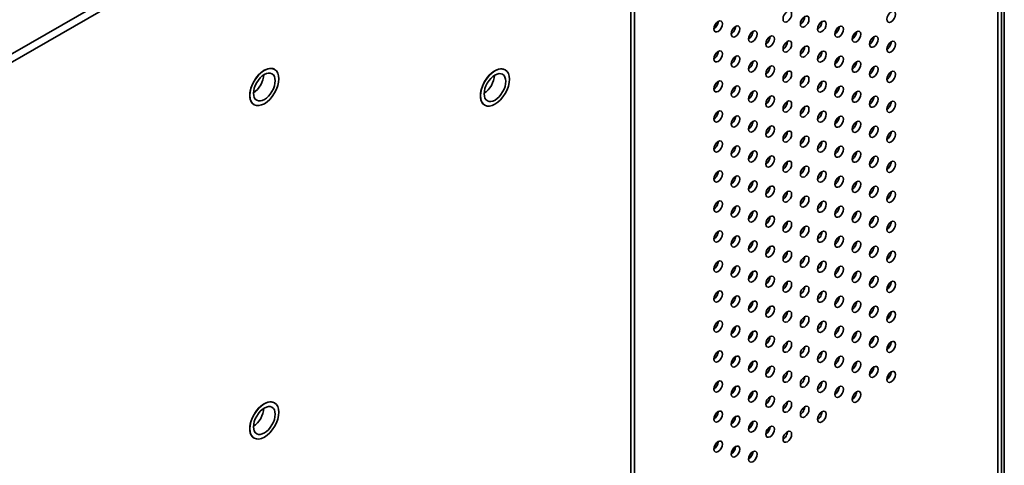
# Model space of a CAD drawing. Header units: millimetres. Extents: x 0 to 5110, y 0 to 2376.
# Tile 8 of 95: x 656 to 897, y 531 to 640. Entities that reach past the tile are written whole.
import ezdxf

# ---------------------------------------------------------------- set-up
doc = ezdxf.new("R2010")
doc.units = ezdxf.units.MM
doc.header["$LTSCALE"] = 8
doc.layers.add('Sichtbare Kanten(ISO)', color=7, linetype='Continuous', lineweight=35)
doc.layers.add('Sichtbare tangentiale Kanten(ISO)', color=7, linetype='Continuous', lineweight=35)

msp = doc.modelspace()

# ---------------------------------------------------------------- linework, layer by layer
at = {"layer": 'Sichtbare Kanten(ISO)'}
for p, q in [((897.34, 937.9), (897.34, 514)), ((896.63, 514), (896.63, 934.44)), ((806.65, 468.27), (806.65, 719.16)), ((718.36, 628), (718.32, 628.02)), ((774.93, 627.88), (774.89, 627.9)), ((715.78, 627.75), (715.82, 627.77)), ((772.35, 627.62), (772.38, 627.65)), ((712.29, 621.7), (712.29, 621.66)), ((768.86, 621.57), (768.86, 621.53)), ((713.37, 619.34), (713.33, 619.36)), ((769.94, 619.21), (769.9, 619.23)), ((715.78, 546), (715.82, 546.02)), ((718.36, 546.25), (718.32, 546.27)), ((712.29, 539.94), (712.29, 539.9)), ((713.37, 537.58), (713.33, 537.6))]:
    msp.add_line(p, q, dxfattribs=at)
for centre, major_axis in [((844.13, 640.95), (-0.75, -1.3)), ((869.59, 640.89), (-0.75, -1.3)), ((827.16, 638.54), (-0.75, -1.3)), ((848.38, 639.71), (-0.75, -1.3)), ((852.62, 638.48), (-0.75, -1.3)), ((831.41, 637.3), (-0.75, -1.3)), ((835.65, 636.06), (-0.75, -1.3)), ((856.86, 637.24), (-0.75, -1.3)), ((861.1, 636.01), (-0.75, -1.3)), ((839.89, 634.83), (-0.75, -1.3)), ((844.13, 633.59), (-0.75, -1.3)), ((865.35, 634.77), (-0.75, -1.3)), ((827.16, 631.18), (-0.75, -1.3)), ((848.38, 632.36), (-0.75, -1.3)), ((869.59, 633.54), (-0.75, -1.3)), ((831.41, 629.94), (-0.75, -1.3)), ((852.62, 631.12), (-0.75, -1.3)), ((856.86, 629.88), (-0.75, -1.3)), ((715.86, 623.67), (2.5, 4.33)), ((772.43, 623.54), (2.5, 4.33)), ((835.65, 628.71), (-0.75, -1.3)), ((839.89, 627.47), (-0.75, -1.3)), ((861.1, 628.65), (-0.75, -1.3)), ((865.35, 627.41), (-0.75, -1.3)), ((715.86, 623.67), (1.87, 3.25)), ((772.43, 623.54), (1.87, 3.25)), ((844.13, 626.23), (-0.75, -1.3)), ((848.38, 625), (-0.75, -1.3)), ((869.59, 626.18), (-0.75, -1.3)), ((827.16, 623.82), (-0.75, -1.3)), ((831.41, 622.58), (-0.75, -1.3)), ((852.62, 623.76), (-0.75, -1.3)), ((856.86, 622.53), (-0.75, -1.3)), ((835.65, 621.35), (-0.75, -1.3)), ((839.89, 620.11), (-0.75, -1.3)), ((861.1, 621.29), (-0.75, -1.3)), ((865.35, 620.06), (-0.75, -1.3)), ((844.13, 618.88), (-0.75, -1.3)), ((848.38, 617.64), (-0.75, -1.3)), ((869.59, 618.82), (-0.75, -1.3)), ((827.16, 616.46), (-0.75, -1.3)), ((831.41, 615.23), (-0.75, -1.3)), ((852.62, 616.4), (-0.75, -1.3)), ((856.86, 615.17), (-0.75, -1.3)), ((835.65, 613.99), (-0.75, -1.3)), ((839.89, 612.75), (-0.75, -1.3)), ((861.1, 613.93), (-0.75, -1.3)), ((865.35, 612.7), (-0.75, -1.3)), ((844.13, 611.52), (-0.75, -1.3)), ((848.38, 610.28), (-0.75, -1.3)), ((869.59, 611.46), (-0.75, -1.3)), ((827.16, 609.1), (-0.75, -1.3)), ((831.41, 607.87), (-0.75, -1.3)), ((852.62, 609.05), (-0.75, -1.3)), ((856.86, 607.81), (-0.75, -1.3)), ((835.65, 606.63), (-0.75, -1.3)), ((839.89, 605.4), (-0.75, -1.3)), ((861.1, 606.58), (-0.75, -1.3)), ((865.35, 605.34), (-0.75, -1.3)), ((844.13, 604.16), (-0.75, -1.3)), ((848.38, 602.92), (-0.75, -1.3)), ((869.59, 604.1), (-0.75, -1.3)), ((827.16, 601.75), (-0.75, -1.3)), ((831.41, 600.51), (-0.75, -1.3)), ((852.62, 601.69), (-0.75, -1.3)), ((856.86, 600.45), (-0.75, -1.3)), ((835.65, 599.27), (-0.75, -1.3)), ((839.89, 598.04), (-0.75, -1.3)), ((861.1, 599.22), (-0.75, -1.3)), ((865.35, 597.98), (-0.75, -1.3)), ((844.13, 596.8), (-0.75, -1.3)), ((848.38, 595.57), (-0.75, -1.3)), ((869.59, 596.75), (-0.75, -1.3)), ((827.16, 594.39), (-0.75, -1.3)), ((831.41, 593.15), (-0.75, -1.3)), ((852.62, 594.33), (-0.75, -1.3)), ((856.86, 593.1), (-0.75, -1.3)), ((835.65, 591.92), (-0.75, -1.3)), ((839.89, 590.68), (-0.75, -1.3)), ((861.1, 591.86), (-0.75, -1.3)), ((865.35, 590.62), (-0.75, -1.3)), ((844.13, 589.44), (-0.75, -1.3)), ((848.38, 588.21), (-0.75, -1.3)), ((869.59, 589.39), (-0.75, -1.3)), ((827.16, 587.03), (-0.75, -1.3)), ((831.41, 585.79), (-0.75, -1.3)), ((852.62, 586.97), (-0.75, -1.3)), ((856.86, 585.74), (-0.75, -1.3)), ((835.65, 584.56), (-0.75, -1.3)), ((839.89, 583.32), (-0.75, -1.3)), ((861.1, 584.5), (-0.75, -1.3)), ((865.35, 583.27), (-0.75, -1.3)), ((844.13, 582.09), (-0.75, -1.3)), ((848.38, 580.85), (-0.75, -1.3)), ((869.59, 582.03), (-0.75, -1.3)), ((827.16, 579.67), (-0.75, -1.3)), ((831.41, 578.44), (-0.75, -1.3)), ((852.62, 579.61), (-0.75, -1.3)), ((856.86, 578.38), (-0.75, -1.3)), ((835.65, 577.2), (-0.75, -1.3)), ((839.89, 575.96), (-0.75, -1.3)), ((861.1, 577.14), (-0.75, -1.3)), ((865.35, 575.91), (-0.75, -1.3)), ((844.13, 574.73), (-0.75, -1.3)), ((848.38, 573.49), (-0.75, -1.3)), ((869.59, 574.67), (-0.75, -1.3)), ((827.16, 572.31), (-0.75, -1.3)), ((831.41, 571.08), (-0.75, -1.3)), ((852.62, 572.26), (-0.75, -1.3)), ((856.86, 571.02), (-0.75, -1.3)), ((835.65, 569.84), (-0.75, -1.3)), ((839.89, 568.61), (-0.75, -1.3)), ((861.1, 569.79), (-0.75, -1.3)), ((865.35, 568.55), (-0.75, -1.3)), ((844.13, 567.37), (-0.75, -1.3)), ((848.38, 566.13), (-0.75, -1.3)), ((869.59, 567.31), (-0.75, -1.3)), ((827.16, 564.96), (-0.75, -1.3)), ((831.41, 563.72), (-0.75, -1.3)), ((852.62, 564.9), (-0.75, -1.3)), ((856.86, 563.66), (-0.75, -1.3)), ((835.65, 562.48), (-0.75, -1.3)), ((839.89, 561.25), (-0.75, -1.3)), ((861.1, 562.43), (-0.75, -1.3)), ((865.35, 561.19), (-0.75, -1.3)), ((844.13, 560.01), (-0.75, -1.3)), ((848.38, 558.78), (-0.75, -1.3)), ((869.59, 559.96), (-0.75, -1.3)), ((827.16, 557.6), (-0.75, -1.3)), ((831.41, 556.36), (-0.75, -1.3)), ((852.62, 557.54), (-0.75, -1.3)), ((856.86, 556.31), (-0.75, -1.3)), ((835.65, 555.13), (-0.75, -1.3)), ((839.89, 553.89), (-0.75, -1.3)), ((861.1, 555.07), (-0.75, -1.3)), ((844.13, 552.65), (-0.75, -1.3)), ((865.35, 553.83), (-0.75, -1.3)), ((869.59, 552.6), (-0.75, -1.3)), ((827.16, 550.24), (-0.75, -1.3)), ((848.38, 551.42), (-0.75, -1.3)), ((852.62, 550.18), (-0.75, -1.3)), ((831.41, 549), (-0.75, -1.3)), ((835.65, 547.77), (-0.75, -1.3)), ((856.86, 548.95), (-0.75, -1.3)), ((861.1, 547.71), (-0.75, -1.3)), ((715.86, 541.92), (2.5, 4.33)), ((715.86, 541.92), (1.87, 3.25)), ((839.89, 546.53), (-0.75, -1.3)), ((844.13, 545.3), (-0.75, -1.3)), ((827.16, 542.88), (-0.75, -1.3)), ((848.38, 544.06), (-0.75, -1.3)), ((852.62, 542.83), (-0.75, -1.3)), ((831.41, 541.65), (-0.75, -1.3)), ((835.65, 540.41), (-0.75, -1.3)), ((839.89, 539.17), (-0.75, -1.3)), ((844.13, 537.94), (-0.75, -1.3)), ((827.16, 535.52), (-0.75, -1.3)), ((831.41, 534.29), (-0.75, -1.3)), ((835.65, 533.05), (-0.75, -1.3))]:
    msp.add_ellipse(centre, major_axis=major_axis, ratio=0.578093, dxfattribs=at)
for centre, major_axis, start_param, end_param in [((847.32, 640.32), (-0.75, -1.3), 0.783472, 2.358121), ((826.1, 639.15), (-0.75, -1.3), 0.783472, 2.358121), ((830.35, 637.91), (-0.75, -1.3), 0.783472, 2.358121), ((851.56, 639.09), (-0.75, -1.3), 0.783472, 2.358121), ((855.8, 637.85), (-0.75, -1.3), 0.783472, 2.358121), ((834.59, 636.67), (-0.75, -1.3), 0.783472, 2.358121), ((838.83, 635.44), (-0.75, -1.3), 0.783472, 2.358121), ((860.04, 636.62), (-0.75, -1.3), 0.783472, 2.358121), ((864.29, 635.38), (-0.75, -1.3), 0.783472, 2.358121), ((843.07, 634.2), (-0.75, -1.3), 0.783472, 2.358121), ((847.32, 632.97), (-0.75, -1.3), 0.783472, 2.358121), ((868.53, 634.15), (-0.75, -1.3), 0.783472, 2.358121), ((826.1, 631.79), (-0.75, -1.3), 0.783472, 2.358121), ((830.35, 630.55), (-0.75, -1.3), 0.783472, 2.358121), ((851.56, 631.73), (-0.75, -1.3), 0.783472, 2.358121), ((855.8, 630.5), (-0.75, -1.3), 0.783472, 2.358121), ((715.83, 623.69), (2.5, 4.33), 0, 3.141593), ((772.4, 623.57), (2.5, 4.33), 0, 3.141593), ((834.59, 629.32), (-0.75, -1.3), 0.783472, 2.358121), ((838.83, 628.08), (-0.75, -1.3), 0.783472, 2.358121), ((860.04, 629.26), (-0.75, -1.3), 0.783472, 2.358121), ((864.29, 628.02), (-0.75, -1.3), 0.783472, 2.358121), ((713.09, 625.27), (-1.87, -3.25), 0.829712, 2.31188), ((769.66, 625.14), (-1.87, -3.25), 0.829712, 2.31188), ((843.07, 626.84), (-0.75, -1.3), 0.783472, 2.358121), ((847.32, 625.61), (-0.75, -1.3), 0.783472, 2.358121), ((868.53, 626.79), (-0.75, -1.3), 0.783472, 2.358121), ((826.1, 624.43), (-0.75, -1.3), 0.783472, 2.358121), ((830.35, 623.19), (-0.75, -1.3), 0.783472, 2.358121), ((851.56, 624.37), (-0.75, -1.3), 0.783472, 2.358121), ((855.8, 623.14), (-0.75, -1.3), 0.783472, 2.358121), ((834.59, 621.96), (-0.75, -1.3), 0.783472, 2.358121), ((838.83, 620.72), (-0.75, -1.3), 0.783472, 2.358121), ((860.04, 621.9), (-0.75, -1.3), 0.783472, 2.358121), ((864.29, 620.67), (-0.75, -1.3), 0.783472, 2.358121), ((843.07, 619.49), (-0.75, -1.3), 0.783472, 2.358121), ((847.32, 618.25), (-0.75, -1.3), 0.783472, 2.358121), ((868.53, 619.43), (-0.75, -1.3), 0.783472, 2.358121), ((826.1, 617.07), (-0.75, -1.3), 0.783472, 2.358121), ((830.35, 615.84), (-0.75, -1.3), 0.783472, 2.358121), ((851.56, 617.02), (-0.75, -1.3), 0.783472, 2.358121), ((855.8, 615.78), (-0.75, -1.3), 0.783472, 2.358121), ((834.59, 614.6), (-0.75, -1.3), 0.783472, 2.358121), ((838.83, 613.36), (-0.75, -1.3), 0.783472, 2.358121), ((860.04, 614.54), (-0.75, -1.3), 0.783472, 2.358121), ((864.29, 613.31), (-0.75, -1.3), 0.783472, 2.358121), ((843.07, 612.13), (-0.75, -1.3), 0.783472, 2.358121), ((847.32, 610.89), (-0.75, -1.3), 0.783472, 2.358121), ((868.53, 612.07), (-0.75, -1.3), 0.783472, 2.358121), ((826.1, 609.71), (-0.75, -1.3), 0.783472, 2.358121), ((830.35, 608.48), (-0.75, -1.3), 0.783472, 2.358121), ((851.56, 609.66), (-0.75, -1.3), 0.783472, 2.358121), ((855.8, 608.42), (-0.75, -1.3), 0.783472, 2.358121), ((834.59, 607.24), (-0.75, -1.3), 0.783472, 2.358121), ((838.83, 606.01), (-0.75, -1.3), 0.783472, 2.358121), ((860.04, 607.19), (-0.75, -1.3), 0.783472, 2.358121), ((864.29, 605.95), (-0.75, -1.3), 0.783472, 2.358121), ((843.07, 604.77), (-0.75, -1.3), 0.783472, 2.358121), ((847.32, 603.54), (-0.75, -1.3), 0.783472, 2.358121), ((868.53, 604.71), (-0.75, -1.3), 0.783472, 2.358121), ((826.1, 602.36), (-0.75, -1.3), 0.783472, 2.358121), ((830.35, 601.12), (-0.75, -1.3), 0.783472, 2.358121), ((851.56, 602.3), (-0.75, -1.3), 0.783472, 2.358121), ((855.8, 601.06), (-0.75, -1.3), 0.783472, 2.358121), ((834.59, 599.88), (-0.75, -1.3), 0.783472, 2.358121), ((838.83, 598.65), (-0.75, -1.3), 0.783472, 2.358121), ((860.04, 599.83), (-0.75, -1.3), 0.783472, 2.358121), ((864.29, 598.59), (-0.75, -1.3), 0.783472, 2.358121), ((843.07, 597.41), (-0.75, -1.3), 0.783472, 2.358121), ((847.32, 596.18), (-0.75, -1.3), 0.783472, 2.358121), ((868.53, 597.36), (-0.75, -1.3), 0.783472, 2.358121), ((826.1, 595), (-0.75, -1.3), 0.783472, 2.358121), ((830.35, 593.76), (-0.75, -1.3), 0.783472, 2.358121), ((851.56, 594.94), (-0.75, -1.3), 0.783472, 2.358121), ((855.8, 593.71), (-0.75, -1.3), 0.783472, 2.358121), ((834.59, 592.53), (-0.75, -1.3), 0.783472, 2.358121), ((838.83, 591.29), (-0.75, -1.3), 0.783472, 2.358121), ((860.04, 592.47), (-0.75, -1.3), 0.783472, 2.358121), ((864.29, 591.23), (-0.75, -1.3), 0.783472, 2.358121), ((843.07, 590.06), (-0.75, -1.3), 0.783472, 2.358121), ((847.32, 588.82), (-0.75, -1.3), 0.783472, 2.358121), ((868.53, 590), (-0.75, -1.3), 0.783472, 2.358121), ((826.1, 587.64), (-0.75, -1.3), 0.783472, 2.358121), ((830.35, 586.4), (-0.75, -1.3), 0.783472, 2.358121), ((851.56, 587.58), (-0.75, -1.3), 0.783472, 2.358121), ((855.8, 586.35), (-0.75, -1.3), 0.783472, 2.358121), ((834.59, 585.17), (-0.75, -1.3), 0.783472, 2.358121), ((838.83, 583.93), (-0.75, -1.3), 0.783472, 2.358121), ((860.04, 585.11), (-0.75, -1.3), 0.783472, 2.358121), ((864.29, 583.88), (-0.75, -1.3), 0.783472, 2.358121), ((843.07, 582.7), (-0.75, -1.3), 0.783472, 2.358121), ((847.32, 581.46), (-0.75, -1.3), 0.783472, 2.358121), ((868.53, 582.64), (-0.75, -1.3), 0.783472, 2.358121), ((826.1, 580.28), (-0.75, -1.3), 0.783472, 2.358121), ((830.35, 579.05), (-0.75, -1.3), 0.783472, 2.358121), ((851.56, 580.23), (-0.75, -1.3), 0.783472, 2.358121), ((855.8, 578.99), (-0.75, -1.3), 0.783472, 2.358121), ((834.59, 577.81), (-0.75, -1.3), 0.783472, 2.358121), ((838.83, 576.58), (-0.75, -1.3), 0.783472, 2.358121), ((860.04, 577.75), (-0.75, -1.3), 0.783472, 2.358121), ((843.07, 575.34), (-0.75, -1.3), 0.783472, 2.358121), ((864.29, 576.52), (-0.75, -1.3), 0.783472, 2.358121), ((868.53, 575.28), (-0.75, -1.3), 0.783472, 2.358121), ((826.1, 572.92), (-0.75, -1.3), 0.783472, 2.358121), ((847.32, 574.1), (-0.75, -1.3), 0.783472, 2.358121), ((851.56, 572.87), (-0.75, -1.3), 0.783472, 2.358121), ((830.35, 571.69), (-0.75, -1.3), 0.783472, 2.358121), ((834.59, 570.45), (-0.75, -1.3), 0.783472, 2.358121), ((855.8, 571.63), (-0.75, -1.3), 0.783472, 2.358121), ((860.04, 570.4), (-0.75, -1.3), 0.783472, 2.358121), ((838.83, 569.22), (-0.75, -1.3), 0.783472, 2.358121), ((843.07, 567.98), (-0.75, -1.3), 0.783472, 2.358121), ((864.29, 569.16), (-0.75, -1.3), 0.783472, 2.358121), ((868.53, 567.92), (-0.75, -1.3), 0.783472, 2.358121), ((826.1, 565.57), (-0.75, -1.3), 0.783472, 2.358121), ((847.32, 566.75), (-0.75, -1.3), 0.783472, 2.358121), ((851.56, 565.51), (-0.75, -1.3), 0.783472, 2.358121), ((830.35, 564.33), (-0.75, -1.3), 0.783472, 2.358121), ((834.59, 563.1), (-0.75, -1.3), 0.783472, 2.358121), ((855.8, 564.27), (-0.75, -1.3), 0.783472, 2.358121), ((860.04, 563.04), (-0.75, -1.3), 0.783472, 2.358121), ((838.83, 561.86), (-0.75, -1.3), 0.783472, 2.358121), ((843.07, 560.62), (-0.75, -1.3), 0.783472, 2.358121), ((864.29, 561.8), (-0.75, -1.3), 0.783472, 2.358121), ((868.53, 560.57), (-0.75, -1.3), 0.783472, 2.358121), ((826.1, 558.21), (-0.75, -1.3), 0.783472, 2.358121), ((847.32, 559.39), (-0.75, -1.3), 0.783472, 2.358121), ((851.56, 558.15), (-0.75, -1.3), 0.783472, 2.358121), ((830.35, 556.97), (-0.75, -1.3), 0.783472, 2.358121), ((834.59, 555.74), (-0.75, -1.3), 0.783472, 2.358121), ((855.8, 556.92), (-0.75, -1.3), 0.783472, 2.358121), ((860.04, 555.68), (-0.75, -1.3), 0.783472, 2.358121), ((838.83, 554.5), (-0.75, -1.3), 0.783472, 2.358121), ((843.07, 553.27), (-0.75, -1.3), 0.783472, 2.358121), ((864.29, 554.44), (-0.75, -1.3), 0.783472, 2.358121), ((868.53, 553.21), (-0.75, -1.3), 0.783472, 2.358121), ((826.1, 550.85), (-0.75, -1.3), 0.783472, 2.358121), ((847.32, 552.03), (-0.75, -1.3), 0.783472, 2.358121), ((851.56, 550.79), (-0.75, -1.3), 0.783472, 2.358121), ((830.35, 549.62), (-0.75, -1.3), 0.783472, 2.358121), ((834.59, 548.38), (-0.75, -1.3), 0.783472, 2.358121), ((855.8, 549.56), (-0.75, -1.3), 0.783472, 2.358121), ((860.04, 548.32), (-0.75, -1.3), 0.783472, 2.358121), ((715.83, 541.94), (2.5, 4.33), 0, 3.141593), ((838.83, 547.14), (-0.75, -1.3), 0.783472, 2.358121), ((843.07, 545.91), (-0.75, -1.3), 0.783472, 2.358121), ((713.09, 543.51), (-1.87, -3.25), 0.829712, 2.31188), ((826.1, 543.49), (-0.75, -1.3), 0.783472, 2.358121), ((847.32, 544.67), (-0.75, -1.3), 0.783472, 2.358121), ((851.56, 543.44), (-0.75, -1.3), 0.783472, 2.358121), ((830.35, 542.26), (-0.75, -1.3), 0.783472, 2.358121), ((834.59, 541.02), (-0.75, -1.3), 0.783472, 2.358121), ((838.83, 539.79), (-0.75, -1.3), 0.783472, 2.358121), ((843.07, 538.55), (-0.75, -1.3), 0.783472, 2.358121), ((826.1, 536.14), (-0.75, -1.3), 0.783472, 2.358121), ((830.35, 534.9), (-0.75, -1.3), 0.783472, 2.358121), ((834.59, 533.66), (-0.75, -1.3), 0.783472, 2.358121)]:
    msp.add_ellipse(centre, major_axis=major_axis, ratio=0.578093, start_param=start_param, end_param=end_param, dxfattribs=at)
at = {"layer": 'Sichtbare tangentiale Kanten(ISO)'}
for p, q in [((895.75, 513.3), (895.75, 932.7)), ((482.97, 533.34), (806.17, 719.46)), ((805.77, 717.19), (484.39, 532.12)), ((805.77, 467.05), (805.77, 717.19)), ((839.08, 539.5), (839.82, 539.92)), ((830.59, 534.61), (831.34, 535.04))]:
    msp.add_line(p, q, dxfattribs=at)

doc.saveas('drawing.dxf')
